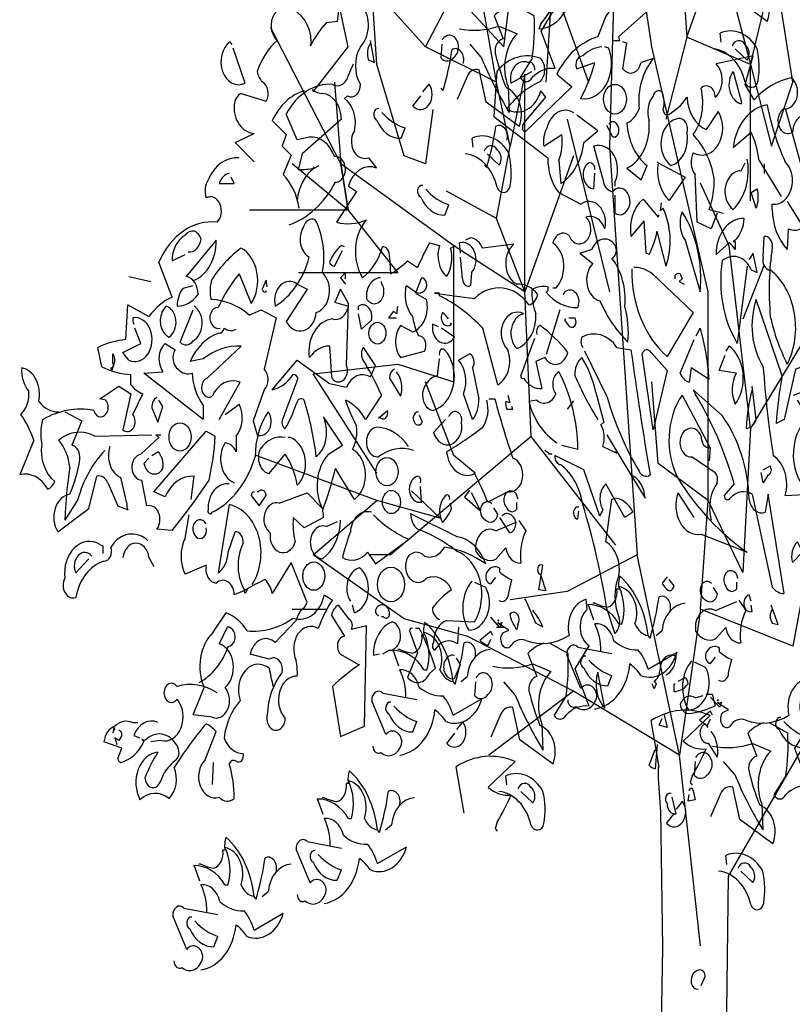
# Model space of a CAD drawing. Header units: metres. Extents: x 104013 to 108981, y 427946 to 428479.
# Tile 39 of 256: x 108726.83 to 108728.91, y 428216.27 to 428218.91. Entities that reach past the tile are written whole.
import ezdxf

# ---------------------------------------------------------------- set-up
doc = ezdxf.new("R2010")
doc.units = ezdxf.units.M
doc.layers.add('N-WE-GR-BOOM-SD', color=90, linetype='Continuous', lineweight=25)

# ---------------------------------------------------------------- blocks, each defined once
blk = doc.blocks.new('SGR-BOOM_S09_F_ZIJ-D')
at = {"linetype": 'Continuous', "flags": 128}
for points in [[(-2.1111, 9.0801), (-2.1679, 9.7867), (-2.2248, 10.3226), (-1.8431, 9.7867), (-2.1111, 9.5105), (-1.7375, 9.1857), (-1.5183, 9.5105), (-1.8431, 10.6475), (-1.8431, 10.8099)], [(0.4307, 6.4815), (0.4307, 7.724), (0.0003, 9.1857), (-0.2189, 10.3226), (0.2115, 9.8922), (0.049, 10.7611)], [(-1.5183, 9.5105), (-1.1366, 9.1857), (-1.031, 9.8354), (-0.7062, 10.1602), (-0.4382, 9.7298), (-0.2189, 10.3226), (-0.5438, 10.485)], [(-2.5983, 8.9177), (-2.3303, 9.1857), (-2.4359, 9.5674), (-2.8744, 10.1115), (-2.8744, 10.3226)], [(0.2115, 9.8922), (0.2115, 9.8922), (0.2683, 9.2426), (0.5363, 9.8354), (0.3739, 10.1602)], [(-1.1934, 8.9746), (-1.4127, 9.9491)], [(-0.2758, 9.9491), (-0.3245, 8.5929), (-0.1134, 6.1567)], [(0.5931, 9.5674), (0.5931, 9.5674), (0.7555, 9.0801), (0.9748, 9.7867)], [(-0.8118, 8.9746), (-0.763, 9.5674), (-0.4869, 8.9746)], [(-0.2911, 9.2236), (-0.245, 9.2236), (-0.2527, 9.2467), (-0.0221, 9.4081), (-0.122, 9.4542), (0.1086, 9.5157)], [(-1.1934, 8.1625), (-1.0879, 8.5929), (-1.1934, 8.9746), (-1.7375, 9.1857), (-1.5183, 9.5105)], [(0.7555, 9.0801), (0.918, 8.5929), (1.0804, 8.9746), (0.9748, 9.5105)], [(-2.3303, 8.2112), (-2.3872, 8.4873), (-2.9232, 9.2994)], [(0.2683, 9.2426), (0.1059, 8.7553)], [(0.7555, 8.2681), (0.7555, 9.0801), (0.2683, 9.2426)], [(-1.6807, 8.8122), (-1.7375, 8.4873), (-1.8999, 8.5361), (-2.1111, 9.0801)], [(-0.9742, 9.0233), (-1.0879, 8.5929)], [(-0.6006, 8.5361), (-0.9742, 7.724), (-0.9742, 9.0233)], [(-2.4359, 8.9746), (-2.3872, 8.4873)], [(1.0235, 8.8122), (1.2996, 8.0488)], [(-0.6493, 8.7553), (-0.3245, 7.724)], [(-2.3303, 8.2112), (-2.7607, 8.4873)], [(-2.1111, 6.6439), (-2.1111, 6.6439), (-2.5983, 7.2367), (-1.9487, 7.2936), (-1.5183, 7.188), (-1.5183, 8.0001), (-2.3872, 8.4873), (-2.3303, 8.2112), (-1.9487, 7.8377), (-2.712, 7.8377)], [(0.8611, 8.4873), (0.8611, 8.4305)], [(0.7555, 6.9119), (0.5931, 8.0001), (0.3739, 8.3736)], [(-0.9742, 7.724), (-1.1934, 8.1625), (-1.5751, 8.3249)], [(-2.3303, 8.2112), (-3.0856, 8.2112)], [(-0.9255, 6.8632), (-0.9742, 7.724), (-1.5183, 8.0001)], [(0.8611, 7.8864), (0.6987, 7.5616)], [(-4.0117, 7.8168), (-3.8426, 7.7861)], [(-2.3513, 7.8015), (-2.3513, 7.8399), (-2.3897, 7.8091), (-2.3513, 7.7707)], [(-1.9516, 7.64), (-1.9593, 7.5939), (-1.9823, 7.6093), (-2.0208, 7.5708), (-1.9593, 7.5708)], [(-0.7062, 7.6184), (-0.8118, 7.3504)], [(1.1372, 7.3991), (0.7555, 6.9119), (0.6987, 6.0511), (0.4307, 6.4815)], [(1.6732, 6.2135), (1.8925, 7.2367), (1.1859, 6.0511), (1.0804, 5.6126), (0.3739, 5.8318), (0.2115, 4.9629), (-0.1134, 6.1567), (-0.6493, 5.9374), (-1.0879, 5.8887)], [(-1.3559, 6.6439), (-1.3559, 6.6439), (-1.5183, 6.7495), (-1.7375, 7.188)], [(0.3739, 5.8318), (0.4307, 6.4815), (0.049, 6.7008), (0.0003, 7.188)], [(-0.6006, 7.0743), (-0.6493, 7.0256)], [(-2.5127, 6.9636), (-2.4974, 6.9559), (-2.4974, 6.9482)], [(-0.2758, 6.2135), (-0.9255, 6.8632), (-2.0055, 6.1567), (-2.1679, 6.1567)], [(-0.7908, 6.7637), (-0.8215, 6.7791)], [(-0.7908, 6.7637), (-0.7677, 6.756), (-0.7908, 6.756), (-0.7908, 6.7637)], [(-0.6006, 5.3446), (-1.4127, 5.6694), (-1.8999, 5.775), (-2.5983, 6.1567), (-2.1111, 6.4815), (-3.0369, 6.7495)], [(-1.6238, 6.3759), (-1.8431, 6.5383)], [(-1.3981, 6.5408), (-1.4365, 6.5023), (-1.3135, 6.4178), (-1.3827, 6.5254)], [(-1.6238, 6.3759), (-2.1111, 6.4815)], [(-3.1047, 5.9488), (-3.12, 5.9258), (-3.1277, 5.9412)], [(-2.7607, 5.8318), (-2.4928, 5.8318)], [(-1.1815, 5.7611), (-1.1738, 5.7687), (-1.1815, 5.7611)], [(-1.2199, 5.6765), (-1.2353, 5.6996), (-1.3199, 5.6457), (-1.2584, 5.615), (-1.2353, 5.6534)], [(-1.1934, 5.7263), (-1.1366, 5.7263)], [(0.3739, 3.826), (0.2115, 4.9629), (-0.6006, 5.3446), (-1.2503, 4.9629)], [(0.5043, 5.2858), (0.512, 5.2935), (0.5043, 5.2858)], [(0.0932, 5.2032), (0.1163, 5.1263), (0.0548, 5.1417), (0.0779, 5.1801)], [(0.4658, 5.2012), (0.4505, 5.2243), (0.3659, 5.1705), (0.4274, 5.1397), (0.4505, 5.1782)], [(-4.1271, 5.1263), (-4.1347, 5.0956), (-4.1194, 5.1186), (-4.1271, 5.1263)], [(1.2428, 5.1253), (0.5842, 4.2413), (0.5232, 0.3967), (0.6453, 0), (0.5232, 0.3967), (0.5232, 0.3967)], [(-3.366, 4.9188), (-3.3737, 4.7881)], [(0, 0), (0.0841, 3.8155), (0.0672, 4.6233), (0.0504, 4.8253), (0.0504, 4.8926)]]:
    blk.add_lwpolyline(points, dxfattribs=at)
for points in [[(0.0471, 10.0923, -0.140045), (-0.0374, 10.2076, 0.57489), (-0.2143, 10.1614), (-0.3296, 10.0231, 0.29335), (-0.5294, 9.9769), (-0.5217, 9.7925), (-0.6063, 9.8232, 0.477875), (-0.7062, 9.6925, -0.21463), (-0.7293, 9.5311, -0.178345), (-0.8523, 9.3235), (-0.8677, 9.2928, 0.217789), (-0.6678, 9.3927), (-0.7139, 9.5542), (-0.5525, 9.5465), (-0.5986, 9.731), (-0.3219, 9.754, 0.213028), (-0.4526, 9.9231, -0.817993), (-0.3526, 9.9769, 0.658905), (-0.1528, 10.1307), (-0.0605, 10.123)], [(0.8147, 10.0591, 0.100235), (0.6917, 9.9976), (0.7609, 9.8592, 0.4142), (0.6994, 9.7747, 0.044708), (0.7839, 9.5671, -0.471497), (0.8838, 9.3365), (0.6302, 9.4825), (0.5764, 9.6747, 0.343094), (0.4841, 9.6363), (0.4072, 9.4979)], [(-1.0411, 9.4326), (-0.9028, 9.3711, -0.062256), (-0.9181, 9.1174), (-1.0104, 9.0021, 0.511307), (-0.9181, 9.0021, -0.211151), (-0.7413, 9.0559), (-0.8489, 9.2788), (-0.7413, 9.4172, -0.569229), (-0.7567, 9.6324), (-0.7644, 9.6939, 0.435181), (-0.8951, 9.4787, -0.191376), (-1.2256, 9.448, 0.32045), (-1.3486, 9.4095, -0.867294), (-1.4024, 9.4941), (-1.3563, 9.5095), (-1.4332, 9.5479), (-1.4409, 9.5556), (-1.4332, 9.5479), (-1.4101, 9.5556), (-1.4255, 9.5248), (-1.4947, 9.5863)], [(-3.0508, 8.501), (-3.1969, 8.6163), (-3.0508, 8.6701, -0.43013), (-3.2046, 8.8392, -0.263626), (-3.1508, 8.9084), (-2.9586, 8.8623, 0.489075), (-2.9893, 8.9776, -0.178345), (-3.0278, 9.0391, -0.14975), (-2.874, 9.2236, -0.856918), (-2.7818, 9.4158, -0.338852), (-2.6127, 9.2159), (-2.6204, 9.1929, -0.055374), (-2.4974, 9.3312), (-2.4128, 9.3389, 0.195877), (-2.4205, 9.4542, -0.724503), (-2.2206, 9.4312, -0.43483), (-2.236, 9.1852, 0.345184), (-2.236, 8.9622, -0.544022), (-2.3359, 8.893), (-2.359, 8.8777, -0.362045), (-2.2821, 8.6855, 0.396576), (-2.2744, 8.5471, 0.236053), (-2.1745, 8.5241), (-2.113, 8.4626, 0.401123), (-2.3282, 8.3549), (-2.2667, 8.3242), (-2.4205, 8.1397, 0.137604), (-2.1899, 8.1551, 0.396027), (-2.2206, 7.8091, 0.180374), (-2.0669, 7.9936, -0.463791), (-2.0131, 7.9321), (-2.0054, 7.8322, 0.051575), (-1.8747, 7.9091), (-1.7978, 7.8706, -0.023788), (-1.7056, 8.0167), (-1.6287, 8.0013, 0.368179), (-1.5749, 7.8168, 0.264557), (-1.5441, 7.986), (-1.5057, 8.0013)], [(0.0702, 9.508), (0.0625, 9.5234, 0.262833), (-0.3526, 9.3697), (-0.4141, 9.2467, 0.194489), (-0.7293, 9.0237), (-0.614, 8.9469), (-0.9753, 8.6778, -0.535172), (-0.983, 8.7316), (-0.8139, 8.8854), (-0.8523, 8.9238, -0.445358), (-1.1137, 8.8162, -0.112671), (-0.86, 8.9776, 0.498764), (-0.8523, 9.116, 0.269211), (-1.1905, 9.0391), (-1.2136, 8.7701), (-0.7985, 8.5241, 0.212448), (-0.7139, 8.3165), (-0.5448, 8.2473, -0.669449), (-0.3603, 8.1013, 0.362045), (-0.5064, 8.1704, -1.319412), (-0.6371, 8.0628, 0.480621), (-0.76, 8.0167, -0.538818), (-0.737, 7.7477), (-0.76, 7.7477)], [(-1.0872, 9.4326, 0.100235), (-1.2102, 9.3711), (-1.1411, 9.2327, 0.4142), (-1.2026, 9.1482, 0.044708), (-1.118, 8.9406, -0.471497), (-1.0181, 8.71), (-1.2717, 8.856), (-1.3256, 9.0482, 0.343094), (-1.4178, 9.0098), (-1.4947, 8.8714)], [(-1.4793, 9.2942, 0.105667), (-1.1718, 9.3096), (-1.0334, 9.2635, 0.355026), (-1.1026, 8.9483), (-1.0949, 8.7945, -0.043289), (-1.3102, 9.1251), (-1.3947, 9.202)], [(0.5302, 9.2135), (0.5225, 9.2673, -0.333328), (0.807, 9.175, -0.121552), (0.8147, 8.9829, -0.690201), (0.7147, 8.9752, 0.310577), (0.4687, 9.175)], [(-2.1591, 9.2082, 0.292984), (-2.1745, 9.1083), (-2.1284, 9.0929), (-2.1591, 9.2236)], [(-1.61, 9.225, -1.247314), (-1.5177, 9.1251, -0.380188), (-1.6177, 9.1174), (-1.61, 9.202)], [(0.6148, 9.1904, -0.568253), (0.7147, 9.1981, -0.489075), (0.7301, 9.1059), (0.6379, 9.175)], [(-3.22, 9.2005), (-3.2353, 9.2159, 0.940445), (-3.12, 8.9699), (-3.2123, 9.1775)], [(-1.4481, 9.0863, 0.651581), (-1.5327, 9.1709, -0.045349), (-1.6018, 8.9249), (-1.6172, 8.9403)], [(-0.3834, 9.1852, 0.162277), (-0.5294, 9.1314, 0.463791), (-0.5832, 9.0699), (-0.5756, 9.0545), (-0.4372, 9.0929, -0.058853), (-0.5448, 8.8777, 0.588898), (-0.3296, 9.1775), (-0.3603, 9.1852)], [(0.5007, 8.1935), (0.4545, 8.1013), (0.3469, 8.1397), (0.3315, 8.4241, -0.355026), (0.3162, 8.5548, 0.788391), (0.5083, 8.8008), (0.4161, 8.6932, -0.312881), (0.27, 8.8854, -0.116058), (0.1163, 8.7777, -0.265564), (0.0855, 8.8085, 0.226822), (0.0779, 8.9161, 0.49527), (0.0087, 8.893, 0.295303), (-0.0221, 8.747, -0.346893), (-0.1912, 8.4626), (-0.0836, 8.3934), (-0.0374, 8.4779, -0.244461), (-0.1912, 8.7316, 0.215332), (-0.0989, 8.8162, -0.236053), (0.0087, 9.116), (-0.0836, 9.0929, -0.59729), (-0.2219, 9.0545), (-0.1912, 9.2082), (-0.2219, 9.2159)], [(1.3616, 8.4549, -0.149368), (1.4308, 8.6009, 0.589905), (1.2617, 8.7316), (1.2463, 8.7777, 0.490158), (1.0772, 8.6778, -1.060547), (1.0157, 8.8162, 0.776093), (1.0695, 9.0007, 0.142365), (0.7851, 8.87), (0.7159, 8.9622), (0.7774, 9.1314), (0.493, 9.0852, -0.50354), (0.4853, 8.8854, 0.628937), (0.3777, 8.9392, -0.265564), (0.3162, 8.6624, -0.169571), (0.4776, 8.4011, -0.119873), (0.4392, 8.2166), (0.5468, 8.1935)], [(-2.7818, 8.1243, 0.179703), (-2.4282, 8.378, 1.048752), (-2.4359, 8.5317, 0.319077), (-2.628, 8.6471), (-2.7203, 8.6317), (-2.8048, 8.7854, -0.261322), (-2.4512, 8.9622, 0.45993), (-2.3282, 9.016), (-2.2898, 9.0852)], [(-0.8984, 9.0468, 0.541687), (-0.9522, 9.0929, 0.576218), (-1.0829, 8.9699), (-0.9215, 9.0391)], [(0.6852, 8.8623), (0.6852, 8.8469, -0.602081), (0.6237, 9.0391), (0.6852, 8.8623)], [(-2.605, 8.9315, 0.15036), (-2.5281, 8.9084, -0.384125), (-2.3821, 8.7547), (-2.6819, 8.5471), (-2.7126, 8.4549, 0.045349), (-2.5896, 8.4626), (-2.5512, 8.4779)], [(-1.756, 8.9175), (-1.7099, 8.9637, -0.939438), (-1.8329, 8.833), (-1.7714, 8.8945)], [(-2.6665, 8.9238, 0.203552), (-2.9125, 8.747), (-2.8048, 8.6624), (-2.8356, 8.5932), (-2.7664, 8.5394), (-2.8279, 8.4241, -0.169113), (-2.7049, 8.2243)], [(-2.0938, 8.8173, 0.926025), (-2.1092, 8.7481, 0.286789), (-1.9247, 8.6405), (-1.894, 8.702, -0.120178), (-2.0708, 8.7942)], [(-0.5986, 8.7931, 0.456619), (-0.8062, 8.7009, 0.205246), (-0.8292, 8.5932), (-0.6909, 8.6624, -0.146759), (-0.7139, 8.5087), (-0.6985, 8.3703, 0.245285), (-0.5217, 8.6163), (-0.4141, 8.6855), (-0.5756, 8.7777)], [(1.0388, 8.2627), (1.1618, 8.109, -0.204086), (1.0465, 8.1013), (1.0388, 7.9783, -0.226822), (0.9235, 8.2166), (0.9235, 8.2473, 0.749039), (1.0234, 8.501, -0.077942), (0.885, 8.8392, 0.34404), (0.6237, 8.5856), (0.762, 8.6778, -0.080353), (0.8235, 8.5087), (0.9926, 8.2934)], [(0.1855, 8.7547, -0.630219), (0.27, 8.6778, -0.40654), (0.147, 8.4779, -0.689621), (0.1855, 8.7547)], [(-1.1123, 8.6287, 0.651581), (-1.1969, 8.7132, -0.045349), (-1.2661, 8.4672), (-1.2814, 8.4826)], [(-0.3296, 8.7239, -0.5), (-0.2681, 8.7239, -0.582718), (-0.2834, 8.6471), (-0.2988, 8.6471), (-0.3449, 8.7162)], [(-1.3717, 8.587), (-1.3794, 8.6408, -0.333328), (-1.0949, 8.5485, -0.121552), (-1.0872, 8.3564, -0.690201), (-1.1872, 8.3487, 0.310577), (-1.4332, 8.5485)], [(-1.2871, 8.5639, -0.568253), (-1.1872, 8.5716, -0.489075), (-1.1718, 8.4794), (-1.2641, 8.5485)], [(-0.2834, 8.3011), (-0.2834, 8.1935, 1.877945), (-0.2988, 8.3242, -0.4142), (-0.3757, 8.4011), (-0.4449, 8.5932, -0.674286), (-0.2834, 8.378), (-0.2834, 8.3549)], [(-4.5499, 7.0097, -0.206955), (-4.7036, 7.0712, 0.457672), (-4.8343, 7.271, 0.243301), (-4.7805, 7.1327, -0.282349), (-4.842, 6.9943, -0.081024), (-4.742, 6.8406), (-4.8497, 6.633, -0.303375), (-4.6344, 6.5484, 0.224854), (-4.5806, 6.5946, -0.311218), (-4.6805, 6.8175, -0.155243), (-4.6728, 6.9636, -0.142853), (-4.2808, 7.0174, 1.280762), (-4.1886, 7.0789), (-4.2347, 7.0865), (-4.0886, 7.1634), (-3.9964, 7.1173), (-4.0579, 6.9021, 0.904984), (-3.981, 6.9943), (-3.9041, 7.1173, -0.135742), (-3.9964, 7.1711), (-3.9964, 7.2326, -0.08728), (-4.2193, 7.2787), (-4.25, 7.394, -0.068298), (-4.0348, 7.4402), (-4.0194, 7.6477), (-3.858, 7.5785, -0.111496), (-3.6812, 7.6938), (-3.7811, 7.9014, -0.299683), (-3.3353, 8.1397, 0.876053), (-3.4198, 8.2858, -0.268112), (-3.4045, 8.3934, -0.290573), (-3.1661, 8.5241)], [(0.7313, 8.5164, -0.297256), (0.6237, 8.2166, -0.782791), (0.6852, 8.4472), (0.7159, 8.4933)], [(-2.5973, 8.4703), (-2.5896, 8.4626, 0.247803), (-2.7203, 8.2704)], [(-0.4372, 8.4549, 0.741867), (-0.5064, 8.4779, 0.6409), (-0.4449, 8.3396), (-0.4372, 8.4318)], [(0.0471, 8.4933), (0.2547, 8.4088), (0.1317, 8.2704, -0.284134), (0.0471, 8.4933), (0.0394, 8.501), (0.0471, 8.4933)], [(-3.243, 8.4318, 0.25296), (-3.3199, 8.3703), (-3.2046, 8.3703), (-3.2276, 8.4088)], [(-1.758, 8.3596, 0.926025), (-1.7734, 8.2904, 0.286789), (-1.5889, 8.1828), (-1.5582, 8.2443, -0.120178), (-1.735, 8.3365)], [(0.8005, 8.2243), (0.762, 8.3165), (0.8081, 8.3396, -0.195877), (0.8005, 8.2243)], [(0.0702, 8.255), (0.0625, 8.2089), (0.0855, 8.2243, -0.242218), (0.1086, 7.8783), (0.0394, 8.0859, -0.092926), (-0.0221, 7.9475), (-0.0451, 7.9552), (-0.0605, 8.1474), (-0.1604, 8.0551, -0.309006), (-0.0682, 8.2781), (0.0471, 8.1704), (0.0548, 8.1858)], [(0.2316, 8.2012, 0.305054), (0.2547, 8.0321), (0.37, 7.7246, 0.208984), (0.2316, 8.2012)], [(0.639, 8.0321), (0.6237, 8.0244), (0.639, 8.0244), (0.639, 7.9783, 0.099014), (0.5929, 8.0167), (0.493, 7.9475, -0.428558), (0.7082, 8.1628, -0.211655), (0.639, 8.0321)], [(-2.7203, 7.7707), (-2.6434, 7.74), (-2.8048, 7.5478, 0.693726), (-2.5742, 7.6016, 0.640244), (-2.5281, 7.8399, 0.209961), (-2.5819, 8.1551, 0.4142), (-2.6742, 8.109, 0.502121), (-2.628, 7.9321, -0.199463), (-2.8894, 7.64, -0.690872), (-2.7203, 7.7707)], [(-3.5582, 7.9629, 0.403595), (-3.4583, 8.0398, 0.566177), (-3.5813, 8.0628, 0.2939), (-3.6812, 7.9091), (-3.5813, 7.9475)], [(-0.6832, 7.7092, -0.923187), (-0.5679, 7.6323, -0.205933), (-0.8139, 7.7246, 0.618027), (-0.7985, 7.7553, 0.123093), (-0.9215, 7.74, 0.111496), (-0.8907, 7.5939, -0.361099), (-1.0368, 7.3864, -0.656662), (-0.983, 7.5939, 0.887543), (-1.106, 7.3787, -0.427811), (-1.1828, 7.1711), (-1.2982, 7.5093, 0.077148), (-1.6287, 7.7015), (-1.6287, 7.7169), (-1.6671, 7.7169), (-1.3597, 7.6862, -0.386002), (-0.9445, 7.6477, 0.310577), (-0.8754, 7.7092, 0.21463), (-1.0368, 7.7707, -0.608597), (-1.0598, 8.009), (-1.2982, 7.986, 0.236053), (-1.3904, 8.0475), (-1.4288, 8.0321)], [(0.9081, 7.8553, -0.523941), (0.8543, 7.9321), (0.862, 8.0551, -0.5), (0.9235, 7.9936, 0.072708), (0.9081, 7.5785, 0.077194), (1.0388, 7.2941, 0.423996), (0.9081, 7.8553)], [(-3.5121, 7.7938, 0.335266), (-3.343, 8.0321), (-3.5736, 7.8168, -0.380188), (-3.4813, 7.7092, -0.218826), (-3.6428, 7.64, -0.173203), (-3.5966, 7.7477), (-3.5198, 7.763)], [(-3.3122, 7.5093, -1.144211), (-3.3276, 7.6323, -0.070038), (-3.1661, 7.8322), (-3.0739, 7.6554, 0.501633), (-3.1508, 7.986, 0.085571), (-3.3737, 7.8015, 0.186783), (-3.3814, 7.6785, -0.14386), (-3.0893, 7.5862), (-2.997, 7.617), (-2.8817, 7.5708), (-2.974, 7.2634, -0.506302), (-2.974, 7.1404), (-3.0585, 6.9559), (-3.0278, 6.8713, 0.762985), (-2.9432, 7.0097, 0.185364), (-3.0432, 6.7406, -0.20929), (-3.3737, 6.4101, -1), (-3.4045, 6.4254, -0.463791), (-3.243, 6.5792)], [(-2.359, 7.9936), (-2.3821, 8.0013, 0.132751), (-2.4743, 7.9014, 0.236053), (-2.4359, 7.8783), (-2.3744, 7.9706)], [(-1.4673, 7.9552), (-1.475, 8.0167, -0.775711), (-1.3827, 7.8399), (-1.3904, 7.763, -0.566177), (-1.4519, 7.8015), (-1.4673, 7.9321)], [(-0.5448, 7.9552), (-0.5525, 7.9552), (-0.4526, 7.8937, 0.643906), (-0.3987, 7.6708, 0.101837), (-0.1835, 7.4248, 0.105927), (-0.2066, 7.64, 0.22554), (-0.3065, 7.9245, 0.4142), (-0.2758, 7.9936, 0.580322), (-0.4602, 7.9783), (-0.5448, 7.9552)], [(0.7313, 7.8783), (0.6544, 7.4171, -0.216599), (0.5391, 7.9091, -0.447189), (0.762, 7.8553), (0.8081, 7.8399), (0.7774, 7.9552), (0.7467, 7.9168)], [(-0.1374, 7.8706, -0.195694), (0.0548, 7.7938), (0.3162, 7.6016), (0.1163, 7.3402, -0.258652), (-0.1528, 7.863)], [(-2.0822, 7.8091, 0.437042), (-2.1899, 7.6862, 1.073196), (-2.0746, 7.7784), (-2.0746, 7.7861)], [(-1.8132, 7.7246, 0.323349), (-1.744, 7.7323, 0.697281), (-1.7671, 7.8091), (-1.8132, 7.7169), (-1.7286, 7.6785, -0.421158), (-1.8363, 7.4863), (-1.9285, 7.5247, 0.400543), (-1.9285, 7.3325), (-1.744, 7.371, 0.60791), (-1.7901, 7.4632, -0.092926), (-1.8363, 7.5785, -0.257919), (-1.8901, 7.74), (-1.8824, 7.763), (-1.8132, 7.7246)], [(0.1778, 7.8015), (0.1778, 7.8245, -0.236053), (0.2162, 7.8322), (0.2316, 7.8015), (0.2085, 7.7861), (0.247, 7.7707)], [(-2.9509, 7.7553), (-2.9586, 7.7938), (-2.9893, 7.74, 0.4142), (-2.9586, 7.7246), (-2.9586, 7.7323)], [(-2.4282, 7.6708), (-2.4359, 7.6631), (-2.3282, 7.64, -0.422256), (-2.4512, 7.5632, 0.445663), (-2.628, 7.3325, -0.209656), (-2.4743, 7.4017), (-2.4589, 7.2172, 0.945984), (-2.3436, 7.2864), (-2.3282, 7.6554), (-2.3897, 7.74), (-2.4282, 7.6708)], [(-3.7273, 7.64, -0.701004), (-3.7043, 7.4555, -0.468369), (-3.7581, 7.6016), (-3.7273, 7.64)], [(-3.5121, 7.64, -0.632828), (-3.5198, 7.4325, -0.388977), (-3.6197, 7.4248), (-3.5198, 7.617)], [(-2.2514, 7.617), (-2.2514, 7.64, -0.669312), (-2.1514, 7.5555), (-2.2283, 7.5017), (-2.2514, 7.5939)], [(1.0849, 7.1096), (1.2694, 7.1634), (1.1771, 7.4555, -0.618027), (1.2694, 7.3095), (1.1003, 7.2634), (1.0157, 6.9636), (0.9542, 6.9405, -0.048447), (1.0003, 7.2249), (0.8005, 7.6785, 0.283707), (0.8543, 7.2787, 0.030441), (0.9311, 6.7483, -0.369919), (1.0234, 6.51), (1.2233, 6.5177, -0.550293), (1.2002, 6.9789), (1.1156, 7.0789)], [(-1.5595, 7.5632, 0.099014), (-1.6056, 7.6016, 0.895035), (-1.5365, 7.5324), (-1.5441, 7.5401)], [(-3.9733, 7.5324, -0.236053), (-3.981, 7.5708, -1.2724), (-4.0117, 7.3172), (-4.0579, 7.3633), (-3.9195, 7.4171), (-3.9656, 7.5093)], [(-1.6364, 7.517), (-1.6825, 7.5324, 0.784103), (-1.5134, 7.4555), (-1.6133, 7.5093)], [(-0.883, 7.4709, -0.4142), (-0.86, 7.5247, -0.068741), (-0.6447, 7.3633, -0.613083), (-0.8215, 7.3325), (-0.8907, 7.3095), (-0.8446, 7.148, -0.248093), (-0.983, 7.2095, -0.618027), (-1.006, 7.2249), (-0.8984, 7.4478)], [(-0.6371, 7.5708), (-0.5909, 7.5708, -0.236053), (-0.5832, 7.5324, -0.4142), (-0.6294, 7.517), (-0.6678, 7.5555), (-0.6601, 7.5632)], [(-3.3199, 6.9636), (-3.1585, 7.1865, 0.345856), (-3.3737, 7.1019, -1.086792), (-3.4121, 7.2095), (-3.1508, 7.4017, 0.147873), (-3.4429, 7.3249), (-3.5428, 7.3095, -0.205246), (-3.3199, 7.4786, 0.343094), (-3.2815, 7.5093, 0.248367), (-3.1892, 7.5017)], [(-0.5294, 7.394, -0.369919), (-0.5371, 7.4555, -0.322647), (-0.2681, 7.394), (-0.1604, 7.3787, 0.00798), (-0.0144, 6.633, -0.4142), (-0.0989, 6.6561, -0.077515), (-0.3449, 7.1019), (-0.5141, 7.371)], [(0.3392, 7.4632), (0.37, 7.5093, -0.071396), (0.4392, 7.2019), (0.3008, 7.271), (0.2854, 7.1865, -0.236053), (0.2162, 7.2403), (0.3239, 7.4402)], [(-3.8964, 7.2403), (-3.7504, 7.248, -0.451447), (-3.735, 7.4171), (-3.6581, 7.3787, 0.461777), (-3.6351, 7.2634, 0.236053), (-3.5274, 7.2403, 0.176865), (-3.4429, 7.0481), (-3.4429, 6.9636), (-3.8964, 7.2403)], [(0.5698, 7.371), (0.5929, 7.4017, -0.480316), (0.639, 7.0558, -0.290115), (0.6467, 7.2403), (0.516, 7.2557), (0.5622, 7.3479)], [(-4.1271, 7.2941), (-4.1424, 7.2557), (-4.1501, 7.271, 0.618027), (-4.1347, 7.3018), (-4.1347, 7.3556, -0.369919), (-4.1271, 7.2941)], [(-2.5127, 6.9636, -0.38205), (-2.5742, 6.7406, 0.053894), (-2.6665, 7.0789, 0.566177), (-2.728, 7.0558, -0.062256), (-2.8125, 6.9097, -0.535172), (-2.8279, 6.9712), (-2.7126, 7.2095, 0.236053), (-2.751, 7.2326, -0.164429), (-2.9125, 7.1404), (-2.7203, 7.3172), (-2.4743, 7.1788), (-2.3436, 7.1557, -0.400864), (-2.1591, 7.2172), (-2.1207, 7.2864), (-2.2129, 7.394, 0.343094), (-2.2206, 7.3249, -0.040558), (-2.0746, 7.1096), (-2.1976, 6.9636, 0.162277), (-2.3513, 7.0789, 0.038391), (-2.2667, 6.9251, -0.212204), (-2.2975, 6.7867, -0.615097), (-2.2821, 6.4869), (-2.4282, 6.6714, -0.03656), (-2.5281, 6.4178, -0.236053), (-2.5204, 6.3793), (-2.6665, 6.3178), (-2.751, 6.3793, 0.109772), (-2.7357, 6.2333, -0.906464), (-2.9278, 6.2871, -0.872879), (-2.8587, 6.4639), (-2.6434, 6.5254), (-2.5281, 6.4331, -0.380005), (-2.482, 6.756), (-2.3744, 6.8098), (-2.5204, 6.9789)], [(-1.6287, 7.3479, -0.780762), (-1.5903, 7.3787, -0.63501), (-1.6825, 7.0174, -0.403961), (-1.7594, 7.125, -0.290024), (-1.6441, 7.2249), (-1.6287, 7.3249)], [(-1.375, 6.9636), (-1.4442, 7.1173, 0.335037), (-1.4826, 7.3172), (-1.3981, 7.3556, -0.5), (-1.375, 7.271), (-1.3289, 7.0865, -0.220596), (-1.375, 6.9636)], [(0.0087, 6.9021), (-0.0759, 7.3556, -0.561981), (-0.0067, 7.3633), (0.1163, 7.2557), (0.0087, 6.9021)], [(-0.4141, 6.9636, -0.047333), (-0.5909, 7.2249, -0.291199), (-0.5371, 7.3325, -0.104111), (-0.4295, 7.125), (-0.368, 6.9482), (-0.3911, 6.9328, -0.257767), (-0.3757, 6.8021), (-0.2681, 6.7637), (-0.2834, 6.7714)], [(-1.9746, 7.2634, 0.355026), (-2.0131, 7.2095), (-1.9285, 7.1019, 0.313034), (-1.9593, 7.248)], [(-0.6909, 6.8098), (-0.5679, 6.7867, 0.145935), (-0.7139, 7.248, 0.523941), (-0.737, 7.1173, -0.45993), (-0.883, 7.0789), (-0.9445, 7.0712, 0.199142), (-0.7293, 6.8252)], [(0.7697, 7.1404, 0.077118), (0.7236, 6.9097, 0.267303), (0.8005, 6.9636), (0.7697, 7.1634)], [(-1.106, 7.1096), (-1.0906, 7.0635), (-1.1213, 7.0712, 0.162277), (-1.1137, 7.0251), (-1.0675, 7.0251), (-1.0752, 7.0404)], [(0.3239, 6.3793), (0.2009, 6.5254, 0.598862), (0.3777, 6.2794), (0.7313, 6.1718, -0.099014), (0.2009, 6.6099, -0.340195), (0.2316, 7.1096), (0.4468, 6.7944), (0.4392, 6.7176)], [(0.3315, 7.1173, -0.076447), (0.6313, 6.5792), (0.5545, 6.51, 0.704712), (0.6006, 6.4946, -0.30159), (0.7697, 6.5177), (0.9235, 5.9642, 0.21463), (1.0157, 5.9258), (0.8927, 6.5177), (0.8696, 6.4101, -0.445358), (0.7467, 6.4869, 0.17659), (0.5391, 6.9866), (0.3162, 7.1404), (0.3315, 7.1173)], [(-3.7965, 7.0942, 0.38205), (-3.8349, 7.0327), (-3.7888, 6.9482), (-3.7504, 7.0404), (-3.7811, 7.0789)], [(-3.2738, 6.9943), (-3.1661, 7.0558, -0.359619), (-3.1892, 6.8636), (-3.1892, 6.7714, 0.236053), (-3.2738, 6.8252, 0.533035), (-3.2046, 6.5869)], [(-1.252, 7.0865), (-1.2059, 7.0865, 0.014771), (-1.0675, 6.7329, -0.94693), (-1.106, 6.5331), (-1.2597, 6.4716, 0.033691), (-1.3597, 6.6407, -0.489075), (-1.5749, 6.7714, 0.024368), (-1.2982, 6.9174, 0.28447), (-1.2674, 7.0789)], [(-4.5037, 7.0097), (-4.373, 6.9559), (-4.4499, 6.8098, -0.4142), (-4.3884, 6.7252, -0.077194), (-4.4653, 6.5177, 0.59314), (-4.5575, 6.2948), (-4.3192, 6.4331), (-4.2577, 6.6253, -0.333328), (-4.1732, 6.5869), (-4.0963, 6.4485), (-4.0194, 6.4254, -0.236053), (-4.0271, 6.4639), (-4.0732, 6.6176, -0.442368), (-4.1578, 6.8021)], [(-2.0899, 6.9789), (-2.0976, 6.9712), (-2.0284, 7.0174, -0.854492), (-2.0899, 6.9789)], [(-1.7901, 7.0097, 1.704361), (-1.7594, 6.9482), (-1.7824, 6.9866)], [(-1.5595, 6.9789, -0.909286), (-1.4596, 6.9482, -0.934128), (-1.6748, 6.8867), (-1.5826, 6.9636)], [(-4.1962, 6.7791, 0.137131), (-4.4038, 6.4869), (-4.5037, 6.364, -0.032974), (-4.4653, 6.6791, 0.170273), (-4.5499, 6.8406, -0.248367), (-4.2731, 6.8636), (-3.8349, 6.8713)], [(-3.5351, 6.4869), (-3.5121, 6.6253, 0.282669), (-3.735, 6.5023), (-3.8196, 6.5331), (-3.4198, 6.8944), (-3.3506, 6.8636, -0.057053), (-3.3968, 6.6023, -0.026291), (-3.6812, 6.3025), (-3.7965, 6.3101, 0.738571), (-3.8734, 6.4485), (-3.9118, 6.6023, -0.953979), (-3.9195, 6.756), (-3.7811, 6.8559), (-3.8042, 6.8713), (-3.7658, 6.8713)], [(-1.867, 6.8021, 0.204559), (-2.1053, 6.9174, 1.007538), (-2.0976, 6.7406, -0.199997), (-1.8286, 6.7791)], [(-0.3449, 6.8713), (-0.1604, 6.633), (-0.0528, 6.4946, 0.315536), (-0.1604, 6.633)], [(0.4468, 6.7944, -0.449051), (0.3777, 6.8636, 1.901016), (0.3085, 6.7406), (0.4853, 6.6484, -0.302765), (0.5007, 6.5869, 0.271484), (0.4545, 6.364)], [(-2.8125, 6.8559, 0.261322), (-3.0047, 6.7867, 0.537704), (-2.9355, 6.6407), (-2.8125, 6.756, -0.134644), (-2.7203, 6.5715, 0.615494), (-2.7741, 6.8559), (-2.7895, 6.8559)], [(-3.8349, 6.7483), (-3.7888, 6.7714, -0.282349), (-3.7504, 6.6714, -0.636856), (-3.8964, 6.7022), (-3.858, 6.7329)], [(-0.2911, 6.4946, -0.262878), (-0.1451, 6.4101), (-0.2066, 6.3793), (-0.3526, 6.5792, 0.441696), (-0.3757, 6.4254, 0.062256), (-0.3987, 6.387), (-0.5217, 6.6638), (-0.7447, 6.7483, 0.4142), (-0.6985, 6.6945, -0.20488), (-0.5294, 6.4562, -0.042053), (-0.3449, 5.8335), (-0.2834, 5.6875, 0.350769), (-0.2527, 5.7874, -0.250916), (-0.2527, 6.0334, 0.347351), (-0.3526, 6.2333), (-0.3065, 6.4869), (-0.2911, 6.4946)], [(0.8543, 6.6638), (0.9081, 6.6868, -0.548935), (0.8927, 6.633), (0.8543, 6.5869), (0.8389, 6.6484)], [(-1.7748, 6.5869, 0.535172), (-1.7978, 6.6253, 1), (-1.7671, 6.4716), (-1.7748, 6.5638)], [(-3.0508, 6.5331, 0.333328), (-3.0739, 6.51), (-3.0124, 6.4485), (-2.9586, 6.51, 0.630219), (-3.0201, 6.5331), (-3.0278, 6.5331)], [(-1.0278, 6.4913, 1.387421), (-1.12, 6.4452, 0.544022), (-1.0355, 6.4298), (-1.0355, 6.4683)], [(-1.5518, 6.4869, 0.926025), (-1.5903, 6.5023, 0.396576), (-1.6056, 6.3486, 0.099014), (-1.5365, 6.4331), (-1.5441, 6.4639)], [(-1.2276, 6.4606, 1.182175), (-1.2814, 6.3683, 0.588394), (-1.1815, 6.3991), (-1.2123, 6.4375)], [(-3.0662, 5.9796, 0.578384), (-3.243, 6.4562), (-3.3276, 6.0488, 0.269913), (-3.2507, 6.1718), (-3.1969, 6.2948, -0.455139), (-3.1354, 6.2256, 0.328934), (-3.12, 5.9412)], [(-2.1514, 6.4101, 0.462555), (-2.3129, 6.2948, 0.034729), (-2.3744, 6.141, 0.307983), (-2.1822, 6.1718), (-2.1207, 6.1026), (-1.867, 6.2486, -0.078186), (-2.1361, 6.3947)], [(-1.4826, 5.7259), (-1.4903, 5.626, 0.383194), (-1.6671, 5.5875, -0.566177), (-1.6748, 5.6337, -0.347336), (-1.5749, 5.7643), (-1.3597, 5.7567, 0.522125), (-1.498, 6.1795, 0.062256), (-1.7978, 6.3101, -0.259125), (-1.8516, 6.4024), (-1.4903, 6.264, -0.262924), (-1.2751, 6.1026, 0.097885), (-1.5903, 6.2025, -0.315216), (-1.744, 6.1487, 0.4142), (-1.8747, 6.141, 0.882782), (-1.7286, 6.018, -0.333328), (-1.5365, 5.9488, 0.076187), (-1.6825, 5.8412, 0.369919), (-1.6287, 5.772)], [(-1.1521, 6.387, -0.343094), (-1.0829, 6.3947, -0.795502), (-1.0906, 6.2871), (-1.1675, 6.3793)], [(-0.5602, 6.4408, 0.632828), (-0.5986, 6.3947, 0.4142), (-0.5679, 6.3716), (-0.5602, 6.4178)], [(-3.4736, 5.3954, 0.193268), (-3.2507, 5.6106, 1), (-3.2584, 5.7259), (-3.3199, 5.626, -0.647644), (-3.2738, 5.3646, -0.795288), (-3.3737, 5.1878), (-3.5198, 5.2032), (-3.4352, 5.3646, -0.37175), (-3.366, 5.6952), (-3.2661, 5.8105, -0.154297), (-3.1047, 5.7028, 0.143036), (-2.751, 5.7797, 0.416412), (-2.5127, 5.9181), (-2.4512, 5.8873, 0.064804), (-2.5589, 5.7182, 0.7435), (-2.728, 5.526, -0.07106), (-2.7203, 5.4338, 0.711472), (-2.8125, 5.1801, -1.156403), (-2.9509, 5.2032, -0.187744), (-2.8356, 5.4569, 0.647598), (-2.9355, 5.5337), (-3.0816, 5.5645, -0.524124), (-2.8894, 5.6337), (-2.728, 5.7643, -0.219635), (-2.6665, 5.8412), (-2.6434, 5.872), (-2.7664, 6.1103), (-2.9125, 5.9258, 0.158417), (-2.9663, 6.0103, 0.01886), (-3.1123, 5.9488), (-3.2046, 5.9181, 0.622437), (-3.343, 5.9873, -0.457672), (-3.4198, 6.0949), (-3.5813, 6.0411, -0.285706), (-3.5813, 6.2563), (-3.5505, 6.3947)], [(-3.4198, 6.3409, 2.427765), (-3.4352, 6.264, 0.302765), (-3.4198, 6.3178)], [(-2.3897, 6.364, -0.276978), (-2.5281, 6.1333, -1.112411), (-2.4974, 6.3255), (-2.4128, 6.3563)], [(-1.0201, 6.3607), (-0.9663, 6.2992, 0.185669), (-1.0047, 6.107, -0.373596), (-1.12, 6.1992), (-1.1969, 6.13, -0.302765), (-1.3506, 6.1762, -0.609818), (-1.1969, 6.2992), (-1.0355, 6.353)], [(-3.8657, 6.241, 0.401978), (-4.1501, 6.2025, -0.535172), (-4.2039, 6.118, 0.285706), (-4.4192, 5.9027, -0.700424), (-4.5037, 6.018, -0.60141), (-4.2347, 6.2179), (-4.2116, 6.2102), (-4.2116, 6.1641)], [(-4.0579, 6.141, -0.849075), (-3.858, 6.141), (-3.8196, 6.0872)], [(1.1464, 6.1871), (1.1156, 6.2333, 0.32045), (1.0772, 6.1103), (1.1541, 6.1718)], [(-4.2962, 6.1487, 0.873947), (-4.4192, 6.0488), (-4.3192, 6.1333)], [(-2.3129, 5.8797, -0.563461), (-2.2437, 6.0795, -0.649872), (-2.2821, 5.8105), (-2.2975, 5.8566)], [(-1.1738, 5.884, 0.535172), (-1.0969, 5.9302), (-1.0739, 6.007, -0.069427), (-1.1661, 6.0532), (-1.1661, 6.0762, 0.38205), (-1.2661, 6.0532, 0.608597), (-1.2353, 5.984), (-1.1969, 6.0224)], [(-0.8523, 6.0334), (-0.8139, 5.9412), (-0.8677, 5.9488), (-0.8369, 6.0949, 1), (-0.86, 6.0411), (-0.8523, 6.0334)], [(0.658, 6.0161, 1.387421), (0.5658, 5.9699, 0.544022), (0.6503, 5.9546), (0.6503, 5.993)], [(-1.3814, 5.9994, 0.392609), (-1.4044, 5.7072, 0.592926), (-1.2738, 5.9609), (-1.3583, 5.9917)], [(-0.445, 5.7677), (-0.4834, 5.8522), (-0.4911, 5.8599, -0.240921), (-0.2528, 5.7446), (-0.2298, 5.7446, 0.236053), (-0.2528, 5.9675, -0.5), (-0.1298, 5.7446, 0.236053), (-0.0299, 5.6754, 0.211075), (-0.2451, 6.029, 0.162277), (-0.2528, 5.9522), (-0.2682, 5.9522, -0.383194), (-0.3374, 5.8445, -0.056625), (-0.4373, 5.8676), (-0.4527, 5.8676)], [(0.1163, 6.0257), (0.0779, 5.9873, 0.162277), (0.1394, 5.9412, 0.265564), (0.1701, 5.9719), (0.1317, 6.0103)], [(0.4582, 5.9853, 1.182175), (0.4043, 5.8931, 0.588394), (0.5043, 5.9238), (0.4735, 5.9623)], [(-0.7818, 5.6304), (-0.6434, 5.5689, -0.062256), (-0.6588, 5.3152), (-0.751, 5.1999, 0.511307), (-0.6588, 5.1999, -0.211151), (-0.482, 5.2537), (-0.5896, 5.4766), (-0.482, 5.615, -0.569229), (-0.4973, 5.8302), (-0.505, 5.8917, 0.435181), (-0.6357, 5.6765, -0.191376), (-0.9663, 5.6457, 0.32045), (-1.0893, 5.6073, -0.867294), (-1.1431, 5.6919), (-1.0969, 5.7072), (-1.1738, 5.7457), (-1.1815, 5.7534), (-1.1738, 5.7457), (-1.1508, 5.7534), (-1.1661, 5.7226), (-1.2353, 5.7841)], [(-0.9138, 5.8258, -0.089432), (-0.8369, 5.7259), (-0.8907, 5.749), (-0.9676, 5.8873), (-0.9753, 5.895)], [(0.1392, 5.8215, 0.651581), (0.0547, 5.906, -0.045349), (-0.0145, 5.66), (-0.0299, 5.6754)], [(0.6657, 5.8854), (0.7195, 5.8239, 0.185669), (0.6811, 5.6317, -0.373596), (0.5658, 5.7239), (0.4889, 5.6548, -0.302765), (0.3352, 5.7009, -0.609818), (0.4889, 5.8239), (0.6503, 5.8777)], [(0.762, 5.8797), (0.7467, 5.9181, 1.044418), (0.7697, 5.8182), (0.762, 5.8566)], [(-2.2514, 5.503), (-2.2437, 5.503, 0.023788), (-2.4512, 5.3723), (-2.3897, 5.0725), (-2.2052, 5.134), (-2.1899, 5.7336), (-2.3052, 5.7105, 0.45993), (-2.3206, 5.772), (-2.4051, 5.8566, 0.219635), (-2.4589, 5.7951), (-2.359, 5.6721, 0.677032), (-2.3897, 5.5645), (-2.2514, 5.503)], [(-2.0976, 5.7951, -0.4142), (-2.1207, 5.8258, -0.868622), (-2.0131, 5.7951, -0.489075), (-2.0592, 5.7874), (-2.0746, 5.7874)], [(-1.0368, 5.7105, -0.135742), (-1.0906, 5.8028, -0.947861), (-1.0291, 5.7413), (-1.0368, 5.7105)], [(0.0316, 5.6754), (0.0777, 5.7062, -0.365204), (0.2545, 5.8676)], [(0.9235, 5.8335, 0.388977), (0.9235, 5.749), (0.9696, 5.7413), (0.9158, 5.8566)], [(-2.0899, 5.5645), (-2.1361, 5.5568, -0.352295), (-1.99, 5.7567, -0.860382), (-2.0131, 5.5875), (-2.0669, 5.5645)], [(-1.9408, 5.493), (-1.9792, 5.5776), (-1.9869, 5.5853, -0.240921), (-1.7486, 5.47), (-1.7255, 5.47, 0.236053), (-1.7486, 5.6929, -0.5), (-1.6256, 5.47, 0.236053), (-1.5256, 5.4008, 0.211075), (-1.7409, 5.7544, 0.162277), (-1.7486, 5.6775), (-1.7639, 5.6775, -0.383194), (-1.8331, 5.5699, -0.056625), (-1.9331, 5.593), (-1.9484, 5.593)], [(-1.8363, 5.7182, 0.618027), (-1.8593, 5.7028), (-1.7978, 5.5722), (-1.8747, 5.4261, 0.492645), (-1.7056, 5.4492), (-1.6595, 5.4799, 0.039658), (-1.7824, 5.7182), (-1.8132, 5.7182)], [(-0.3912, 5.5832, 0.143021), (-0.4373, 5.7446, -0.358047), (-0.2912, 5.6447, 0.172546), (-0.1068, 5.5909, -0.123093), (-0.0299, 5.4755), (0.193, 5.5755, -0.40274), (-0.0837, 5.4371, 0.082748), (-0.1683, 5.5063, -0.343094), (-0.4373, 5.2372)], [(-1.3565, 5.5469, 0.651581), (-1.4411, 5.6314, -0.045349), (-1.5103, 5.3854), (-1.5256, 5.4008)], [(-1.4641, 5.4008), (-1.418, 5.4315, -0.365204), (-1.2412, 5.593)], [(-0.8279, 5.6304, 0.100235), (-0.9509, 5.5689), (-0.8817, 5.4305, 0.4142), (-0.9432, 5.3459, 0.044708), (-0.8586, 5.1384, -0.471497), (-0.7587, 4.9078), (-1.0124, 5.0538), (-1.0662, 5.246, 0.343094), (-1.1584, 5.2076), (-1.2353, 5.0692)], [(-0.6449, 5.2911, 0.566177), (-0.5834, 5.2526, 0.534058), (-0.4219, 5.3141, 0.630219), (-0.5449, 5.3602), (-0.6525, 5.5601, -0.679398), (-0.568, 5.6062), (-0.3066, 5.5678)], [(0.512, 5.4088, 0.535172), (0.5888, 5.4549), (0.6119, 5.5318, -0.069427), (0.5197, 5.5779), (0.5197, 5.601, 0.38205), (0.4197, 5.5779, 0.608597), (0.4505, 5.5087), (0.4889, 5.5471)], [(-1.5134, 5.5568, 1.222214), (-1.5134, 5.4184), (-1.4673, 5.503), (-1.498, 5.5414)], [(-0.5065, 5.5524, 0.926025), (-0.5219, 5.4832, 0.286789), (-0.3374, 5.3756), (-0.3066, 5.4371, -0.120178), (-0.4834, 5.5294)], [(0.1086, 5.4415, 0.310577), (0.1855, 5.5491, 0.566177), (0.0625, 5.4722, -0.312363), (0.0164, 5.403), (0.0317, 5.3877), (0.0164, 5.3569), (0.001, 5.3877)], [(0.3044, 5.5241, 0.392609), (0.2813, 5.232, 0.592926), (0.412, 5.4856), (0.3275, 5.5164)], [(-2.9048, 5.3723, -0.038391), (-2.9355, 5.4799, 0.746384), (-3.1585, 5.2877, 0.174225), (-3.2815, 5.0648, 0.297256), (-3.1354, 4.9726, -0.690201), (-3.1892, 4.9264, 0.4142), (-3.243, 4.9111, -0.101105), (-3.2046, 4.7035, -0.329758), (-3.3199, 4.7112, -0.819794), (-3.4275, 4.9341), (-3.343, 5.1032, 0.090164), (-3.4198, 5.1494, 0.033295), (-3.6658, 4.888, -0.376038), (-3.7043, 4.7035, 0.309357), (-3.9272, 4.6958, -0.577087), (-3.7888, 4.9802, 0.060913), (-3.8887, 4.8265, 0.595963), (-3.7888, 4.7804, 0.090164), (-3.7427, 4.8573, -0.069427), (-3.6504, 4.9341, 0.449051), (-3.6428, 5.0187, 0.431824), (-3.8887, 5.0494), (-3.9118, 5.0571), (-3.8964, 5.0417, -0.206619), (-4.0732, 4.9188, -0.333328), (-4.0963, 4.9418), (-4.0656, 5.0033), (-4.2039, 5.0417, -0.309357), (-4.1194, 5.134, -0.236053), (-3.981, 5.1571), (-3.9426, 5.1571)], [(-1.8869, 5.3086, 0.143021), (-1.9331, 5.47, -0.358047), (-1.787, 5.3701, 0.172546), (-1.6025, 5.3162, -0.123093), (-1.5256, 5.2009), (-1.3027, 5.3009, -0.40274), (-1.5795, 5.1625, 0.082748), (-1.664, 5.2317, -0.343094), (-1.9331, 4.9626)], [(-1.2199, 5.492, 0.105667), (-0.9125, 5.5074), (-0.7741, 5.4612, 0.355026), (-0.8433, 5.1461), (-0.8356, 4.9923, -0.043289), (-1.0508, 5.3229), (-1.1354, 5.3998)], [(-1.3506, 5.4228, -1.247314), (-1.2584, 5.3229, -0.380188), (-1.3583, 5.3152), (-1.3506, 5.3998)], [(-0.4141, 5.4569, 0.337173), (-0.3603, 5.2416), (-0.4141, 5.4569)], [(0.2009, 5.403), (0.2547, 5.4261, -0.236053), (0.2777, 5.3877, -0.199295), (0.1701, 5.3415), (0.1701, 5.3877), (0.1778, 5.3877)], [(0.904, 5.1551), (1.0424, 5.0936, -0.062256), (1.027, 4.8399), (0.9348, 4.7246, 0.511307), (1.027, 4.7246, -0.211151), (1.2038, 4.7784), (1.0962, 5.0013), (1.2038, 5.1397, -0.569229), (1.1884, 5.355), (1.1808, 5.4165, 0.435181), (1.0501, 5.2012, -0.191376), (0.7195, 5.1705, 0.32045), (0.5965, 5.132, -0.867294), (0.5427, 5.2166), (0.5888, 5.232), (0.512, 5.2704), (0.5043, 5.2781), (0.512, 5.2704), (0.535, 5.2781), (0.5197, 5.2473), (0.4505, 5.3088)], [(-3.3353, 5.3339, 0.172379), (-3.6428, 5.3723, 2.599991), (-3.6428, 5.2954, -0.757538), (-3.7658, 5.0494), (-3.8426, 5.0417)], [(-2.1406, 5.0164, 0.566177), (-2.0791, 4.978, 0.534058), (-1.9177, 5.0395, 0.630219), (-2.0407, 5.0856), (-2.1483, 5.2855, -0.679398), (-2.0638, 5.3316), (-1.8024, 5.2932)], [(0.4161, 5.3262), (0.4622, 5.3262), (0.4853, 5.257, -0.078461), (0.2777, 5.2109, -0.336868), (0.2162, 5.2647, -0.442368), (0.3315, 5.3031), (0.393, 5.3185)], [(-2.0023, 5.2778, 0.926025), (-2.0176, 5.2086, 0.286789), (-1.8331, 5.101), (-1.8024, 5.1625, -0.120178), (-1.9792, 5.2547)], [(0.0547, 4.8913), (-0.0068, 5.1681, -0.198578), (0.4467, 5.1988), (0.2392, 5.0451, 0.173447), (0.416, 4.9989, -0.044205), (0.3084, 4.8375), (0.293, 4.7991), (0.3084, 4.7837)], [(0.9893, 5.1863, 0.926025), (0.9739, 5.1171, 0.286789), (1.1584, 5.0095), (1.1891, 5.071, -0.120178), (1.0123, 5.1632)], [(-4.0886, 5.1109, -0.4142), (-4.0656, 5.0802), (-4.0886, 5.0494), (-4.1194, 5.0648), (-4.104, 5.0264)], [(-3.7888, 5.1571, 0.386597), (-3.9733, 5.0802), (-3.9272, 5.0648)], [(-1.4967, 5.1153), (-1.4506, 5.1614, -0.939438), (-1.5736, 5.0308), (-1.5121, 5.0923)], [(0.4315, 5.1263, 0.4142), (0.393, 5.1417, 0.749268), (0.4315, 5.0341), (0.5007, 4.9495, 0.276978), (0.4545, 5.1032)], [(0.8579, 5.1551, 0.100235), (0.7349, 5.0936), (0.8041, 4.9552, 0.4142), (0.7426, 4.8707, 0.044708), (0.8271, 4.6631, -0.471497), (0.9271, 4.4325), (0.6734, 4.5785), (0.6196, 4.7707, 0.343094), (0.5273, 4.7323), (0.4505, 4.5939)], [(0.0394, 5.0264), (0.0241, 4.8803, -0.133911), (-0.0221, 4.9034), (0.0241, 4.9956)], [(0.4658, 5.0167, 0.105667), (0.7733, 5.0321), (0.9117, 4.986, 0.355026), (0.8425, 4.6708), (0.8502, 4.5171, -0.043289), (0.635, 4.8476), (0.5504, 4.9245)], [(-1.4411, 4.6167), (-1.5026, 4.8934, -0.198578), (-1.049, 4.9242), (-1.2566, 4.7704, 0.173447), (-1.0798, 4.7243, -0.044205), (-1.1874, 4.5629), (-1.2028, 4.5245), (-1.1874, 4.5091)], [(0.3352, 4.9475, -1.247314), (0.4274, 4.8476, -0.380188), (0.3275, 4.8399), (0.3352, 4.9245)], [(-2.5207, 4.6082), (-2.5592, 4.6927), (-2.5669, 4.7004, -0.240921), (-2.3286, 4.5851), (-2.3055, 4.5851, 0.236053), (-2.3286, 4.808, -0.5), (-2.2056, 4.5851, 0.236053), (-2.1056, 4.5159, 0.211075), (-2.3209, 4.8695, 0.162277), (-2.3286, 4.7927), (-2.3439, 4.7927, -0.383194), (-2.4131, 4.685, -0.056625), (-2.5131, 4.7081), (-2.5284, 4.7081)], [(-1.1123, 4.7848), (-1.12, 4.8386, -0.333328), (-0.8356, 4.7463, -0.121552), (-0.8279, 4.5542, -0.690201), (-0.9278, 4.5465, 0.310577), (-1.1738, 4.7463)], [(-1.0278, 4.7617, -0.568253), (-0.9278, 4.7694, -0.489075), (-0.9125, 4.6772), (-1.0047, 4.7463)], [(0.2854, 4.7496, -1), (0.3162, 4.7496), (0.3315, 4.6958), (0.2777, 4.6881), (0.2854, 4.7266)], [(-1.9365, 4.662, 0.651581), (-2.0211, 4.7465, -0.045349), (-2.0903, 4.5006), (-2.1056, 4.5159)], [(-2.0441, 4.5159), (-1.998, 4.5467, -0.365204), (-1.8212, 4.7081)], [(0.147, 4.7343, 0.804886), (0.1163, 4.6728, 0.455139), (0.1855, 4.6113), (0.1547, 4.7112)], [(0.1891, 4.64), (0.2352, 4.6862, -0.939438), (0.1122, 4.5555), (0.1737, 4.617)], [(-2.4669, 4.4237, 0.143021), (-2.5131, 4.5851, -0.358047), (-2.367, 4.4852, 0.172546), (-2.1825, 4.4314, -0.123093), (-2.1056, 4.3161), (-1.8827, 4.416, -0.40274), (-2.1594, 4.2776, 0.082748), (-2.244, 4.3468, -0.343094), (-2.5131, 4.0778)], [(-3.467, 4.2115), (-3.5055, 4.2961), (-3.5132, 4.3038, -0.240921), (-3.2749, 4.1884), (-3.2518, 4.1884, 0.236053), (-3.2749, 4.4114, -0.5), (-3.1519, 4.1884, 0.236053), (-3.0519, 4.1193, 0.211075), (-3.2672, 4.4729, 0.162277), (-3.2749, 4.396), (-3.2902, 4.396, -0.383194), (-3.3594, 4.2884, -0.056625), (-3.4594, 4.3114), (-3.4747, 4.3114)], [(-2.7206, 4.1316, 0.566177), (-2.6591, 4.0931, 0.534058), (-2.4977, 4.1546, 0.630219), (-2.6207, 4.2008), (-2.7283, 4.4006, -0.679398), (-2.6437, 4.4467), (-2.3824, 4.4083)], [(-2.8828, 4.2653, 0.651581), (-2.9674, 4.3499, -0.045349), (-3.0366, 4.1039), (-3.0519, 4.1193)], [(-2.5822, 4.3929, 0.926025), (-2.5976, 4.3237, 0.286789), (-2.4131, 4.2161), (-2.3824, 4.2776, -0.120178), (-2.5592, 4.3699)], [(0.5735, 4.3095), (0.5658, 4.3633, -0.333328), (0.8502, 4.2711, -0.121552), (0.8579, 4.0789, -0.690201), (0.758, 4.0712, 0.310577), (0.512, 4.2711)], [(-2.9904, 4.1193), (-2.9443, 4.15, -0.365204), (-2.7675, 4.3114)], [(0.658, 4.2864, -0.568253), (0.758, 4.2941, -0.489075), (0.7733, 4.2019), (0.6811, 4.2711)], [(-3.4132, 4.027, 0.143021), (-3.4594, 4.1884, -0.358047), (-3.3133, 4.0885, 0.172546), (-3.1288, 4.0347, -0.123093), (-3.0519, 3.9194), (-2.829, 4.0193, -0.40274), (-3.1057, 3.881, 0.082748), (-3.1903, 3.9501, -0.343094), (-3.4594, 3.6811)], [(-3.6669, 3.7349, 0.566177), (-3.6054, 3.6965, 0.534058), (-3.444, 3.758, 0.630219), (-3.567, 3.8041), (-3.6746, 4.004, -0.679398), (-3.59, 4.0501), (-3.3287, 4.0116)], [(-3.5285, 3.9963, 0.926025), (-3.5439, 3.9271, 0.286789), (-3.3594, 3.8195), (-3.3287, 3.881, -0.120178), (-3.5055, 3.9732)], [(0.3777, 3.5889), (0.4084, 3.6427, 0.4142), (0.37, 3.6811, 0.475433), (0.3008, 3.6042, 0.355026), (0.3546, 3.5658)]]:
    blk.add_lwpolyline(points, format="xyb", dxfattribs=at)
at = {"linetype": 'Continuous'}
for centre, radius in [((-0.2834, 8.8738), 0.0884), ((-2.1053, 7.4786), 0.0653), ((-3.6197, 6.8598), 0.0846), ((-2.0323, 6.6522), 0.0846), ((-1.9977, 6.4716), 0.0692), ((-2.5935, 6.0296), 0.0846), ((-2.0015, 5.9796), 0.1038)]:
    blk.add_circle(centre, radius, dxfattribs=at)

msp = doc.modelspace()

# ---------------------------------------------------------------- block references
at = {"layer": 'N-WE-GR-BOOM-SD', "xscale": 0.35, "yscale": 0.45, "zscale": 0.45}
msp.add_blockref('SGR-BOOM_S09_F_ZIJ-D', (108728.5309, 428214.7026), dxfattribs=at)

doc.saveas('drawing.dxf')
